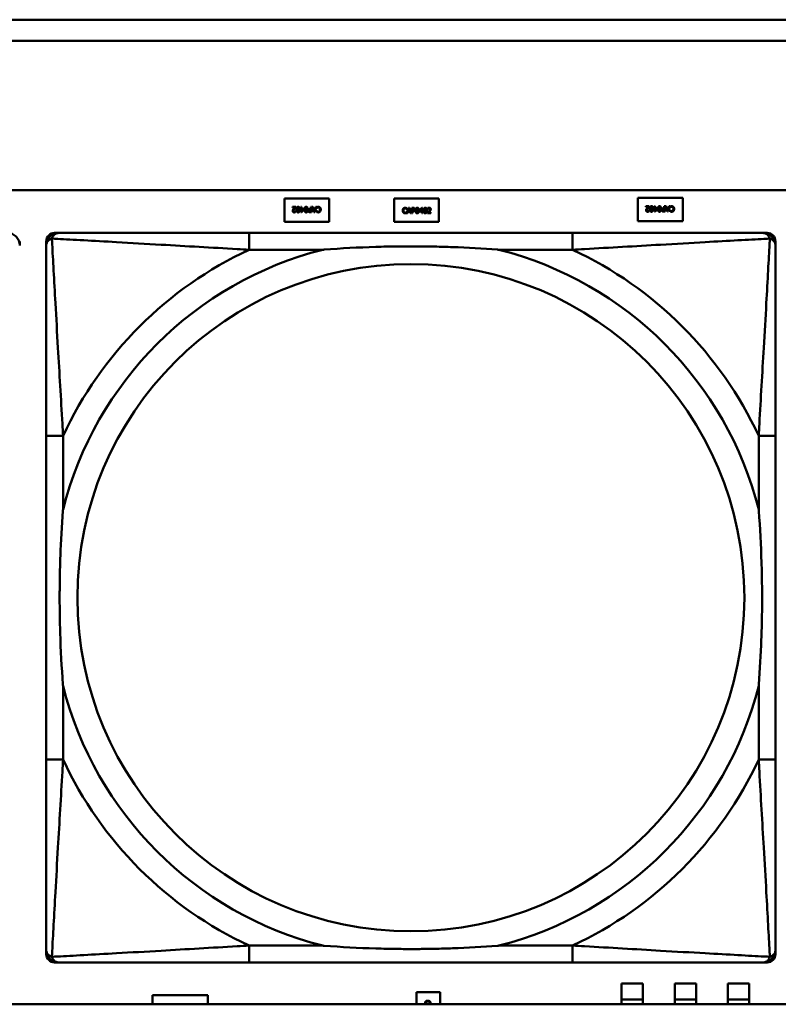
# Model space of a CAD drawing. Header units: inches. Extents: x 7.4 to 53, y 27.5 to 52.4.
# Tile 58 of 128: x 37.85 to 38.562, y 30.172 to 31.096. Entities that reach past the tile are written whole.
import ezdxf

# ---------------------------------------------------------------- set-up
doc = ezdxf.new("R2010")
doc.units = ezdxf.units.IN
doc.header["$MEASUREMENT"] = 0
doc.layers.add('Visible Edges(ANSI)', color=7, linetype='Continuous', lineweight=50)
doc.layers.add('Visible Tangent Edges(ANSI)', color=7, linetype='Continuous', lineweight=50)

msp = doc.modelspace()

# ---------------------------------------------------------------- linework, layer by layer
at = {"layer": 'Visible Edges(ANSI)'}
for p, q in [((34.00182, 31.09622), (42.14884, 31.09622)), ((42.14884, 31.07622), (34.00182, 31.07622)), ((25.05481, 30.93622), (42.14884, 30.93622)), ((38.09857, 30.90645), (38.09857, 30.92845)), ((38.09857, 30.92845), (38.14057, 30.92845)), ((38.10598, 30.9204), (38.10906, 30.9204)), ((38.10598, 30.91982), (38.10598, 30.9204)), ((38.10906, 30.9204), (38.10906, 30.91969)), ((38.11395, 30.9204), (38.11459, 30.9204)), ((38.11395, 30.91868), (38.11395, 30.9204)), ((38.11459, 30.9204), (38.11459, 30.91868)), ((38.12331, 30.9204), (38.12397, 30.9204)), ((38.12331, 30.91854), (38.12331, 30.9204)), ((38.12397, 30.9204), (38.12397, 30.9154)), ((38.12613, 30.9154), (38.12444, 30.9204)), ((38.12444, 30.9204), (38.12515, 30.9204)), ((38.12515, 30.9204), (38.1256, 30.919)), ((38.12863, 30.9204), (38.12695, 30.9154)), ((38.12751, 30.919), (38.12796, 30.9204)), ((38.12796, 30.9204), (38.12863, 30.9204)), ((38.14057, 30.92845), (38.14057, 30.90645)), ((38.20147, 30.92845), (38.24347, 30.92845)), ((38.20147, 30.90645), (38.20147, 30.92845)), ((38.24347, 30.92845), (38.24347, 30.90645)), ((38.43057, 30.90705), (38.43057, 30.92905)), ((38.43057, 30.92905), (38.47257, 30.92905)), ((38.43798, 30.921), (38.44106, 30.921)), ((38.43798, 30.92042), (38.43798, 30.921)), ((38.44044, 30.92042), (38.43798, 30.92042)), ((38.44106, 30.921), (38.44106, 30.92029)), ((38.44595, 30.921), (38.44659, 30.921)), ((38.44595, 30.91928), (38.44595, 30.921)), ((38.44659, 30.921), (38.44659, 30.91928)), ((38.45531, 30.921), (38.45597, 30.921)), ((38.45531, 30.91914), (38.45531, 30.921)), ((38.45597, 30.921), (38.45597, 30.916)), ((38.45813, 30.916), (38.45644, 30.921)), ((38.45644, 30.921), (38.45715, 30.921)), ((38.45715, 30.921), (38.4576, 30.9196)), ((38.46063, 30.921), (38.45895, 30.916)), ((38.45951, 30.9196), (38.45996, 30.921)), ((38.45996, 30.921), (38.46063, 30.921)), ((38.46072, 30.91986), (38.46072, 30.92066)), ((38.47257, 30.92905), (38.47257, 30.90705)), ((38.10844, 30.91982), (38.10598, 30.91982)), ((38.10892, 30.91631), (38.10896, 30.91631)), ((38.10896, 30.91631), (38.10896, 30.91559)), ((38.11335, 30.91868), (38.11395, 30.91868)), ((38.11335, 30.91814), (38.11335, 30.91868)), ((38.11395, 30.91814), (38.11335, 30.91814)), ((38.11395, 30.9154), (38.11395, 30.91814)), ((38.11456, 30.9154), (38.11395, 30.9154)), ((38.1168, 30.91798), (38.11456, 30.9154)), ((38.11459, 30.91868), (38.1168, 30.91868)), ((38.11459, 30.91814), (38.11459, 30.91619)), ((38.11627, 30.91814), (38.11459, 30.91814)), ((38.11459, 30.91619), (38.11627, 30.91814)), ((38.1168, 30.91868), (38.1168, 30.91798)), ((38.12397, 30.9154), (38.12271, 30.9154)), ((38.12274, 30.91854), (38.12331, 30.91854)), ((38.12275, 30.91597), (38.12331, 30.91597)), ((38.12331, 30.91797), (38.12285, 30.91797)), ((38.12331, 30.91597), (38.12331, 30.91797)), ((38.1256, 30.919), (38.12751, 30.919)), ((38.12733, 30.91843), (38.12578, 30.91843)), ((38.12578, 30.91843), (38.12656, 30.91608)), ((38.12695, 30.9154), (38.12613, 30.9154)), ((38.12656, 30.91608), (38.12733, 30.91843)), ((38.12872, 30.91926), (38.12872, 30.92006)), ((38.12876, 30.91926), (38.12872, 30.91926)), ((38.12872, 30.91573), (38.12872, 30.91653)), ((38.12872, 30.91653), (38.12877, 30.91653)), ((38.21332, 30.91837), (38.21326, 30.91837)), ((38.21327, 30.91564), (38.21332, 30.91564)), ((38.21332, 30.91917), (38.21332, 30.91837)), ((38.21332, 30.91564), (38.21332, 30.91485)), ((38.2134, 30.91451), (38.21508, 30.91951)), ((38.21407, 30.91451), (38.2134, 30.91451)), ((38.21452, 30.9159), (38.21407, 30.91451)), ((38.21643, 30.9159), (38.21452, 30.9159)), ((38.21548, 30.91883), (38.21471, 30.91647)), ((38.21471, 30.91647), (38.21625, 30.91647)), ((38.21508, 30.91951), (38.2159, 30.91951)), ((38.21625, 30.91647), (38.21548, 30.91883)), ((38.2159, 30.91951), (38.21759, 30.91451)), ((38.21689, 30.91451), (38.21643, 30.9159)), ((38.21759, 30.91451), (38.21689, 30.91451)), ((38.21806, 30.91451), (38.21806, 30.91951)), ((38.21806, 30.91951), (38.21932, 30.91951)), ((38.21872, 30.91451), (38.21806, 30.91451)), ((38.21928, 30.91893), (38.21872, 30.91893)), ((38.21872, 30.91893), (38.21872, 30.91694)), ((38.21872, 30.91694), (38.21918, 30.91694)), ((38.21872, 30.91637), (38.21872, 30.91451)), ((38.21929, 30.91637), (38.21872, 30.91637)), ((38.22523, 30.91693), (38.22747, 30.91951)), ((38.22523, 30.91622), (38.22523, 30.91693)), ((38.22744, 30.91622), (38.22523, 30.91622)), ((38.22744, 30.91872), (38.22576, 30.91676)), ((38.22576, 30.91676), (38.22744, 30.91676)), ((38.22744, 30.91676), (38.22744, 30.91872)), ((38.22744, 30.91451), (38.22744, 30.91622)), ((38.22808, 30.91451), (38.22744, 30.91451)), ((38.22747, 30.91951), (38.22808, 30.91951)), ((38.22808, 30.91951), (38.22808, 30.91676)), ((38.22808, 30.91676), (38.22868, 30.91676)), ((38.22808, 30.91622), (38.22808, 30.91451)), ((38.22868, 30.91622), (38.22808, 30.91622)), ((38.22868, 30.91676), (38.22868, 30.91622)), ((38.23297, 30.91451), (38.23297, 30.91522)), ((38.23605, 30.91451), (38.23297, 30.91451)), ((38.23307, 30.9186), (38.23307, 30.91931)), ((38.23311, 30.9186), (38.23307, 30.9186)), ((38.2336, 30.91509), (38.23605, 30.91509)), ((38.23605, 30.91509), (38.23605, 30.91451)), ((38.44092, 30.91691), (38.44096, 30.91691)), ((38.44096, 30.91691), (38.44096, 30.91619)), ((38.44535, 30.91928), (38.44595, 30.91928)), ((38.44535, 30.91874), (38.44535, 30.91928)), ((38.44595, 30.91874), (38.44535, 30.91874)), ((38.44595, 30.916), (38.44595, 30.91874)), ((38.44656, 30.916), (38.44595, 30.916)), ((38.4488, 30.91858), (38.44656, 30.916)), ((38.44659, 30.91928), (38.4488, 30.91928)), ((38.44659, 30.91874), (38.44659, 30.91679)), ((38.44827, 30.91874), (38.44659, 30.91874)), ((38.44659, 30.91679), (38.44827, 30.91874)), ((38.4488, 30.91928), (38.4488, 30.91858)), ((38.45597, 30.916), (38.45471, 30.916)), ((38.45474, 30.91914), (38.45531, 30.91914)), ((38.45475, 30.91657), (38.45531, 30.91657)), ((38.45531, 30.91857), (38.45485, 30.91857)), ((38.45531, 30.91657), (38.45531, 30.91857)), ((38.4576, 30.9196), (38.45951, 30.9196)), ((38.45933, 30.91903), (38.45778, 30.91903)), ((38.45778, 30.91903), (38.45856, 30.91668)), ((38.45895, 30.916), (38.45813, 30.916)), ((38.45856, 30.91668), (38.45933, 30.91903)), ((38.46076, 30.91986), (38.46072, 30.91986)), ((38.46072, 30.91633), (38.46072, 30.91713)), ((38.46072, 30.91713), (38.46077, 30.91713)), ((38.14057, 30.90645), (38.09857, 30.90645)), ((38.24347, 30.90645), (38.20147, 30.90645)), ((38.47257, 30.90705), (38.43057, 30.90705)), ((37.88255, 30.89595), (37.88649, 30.89595)), ((38.36916, 30.89595), (38.06523, 30.89595)), ((38.5479, 30.89595), (38.55184, 30.89595)), ((37.84971, 30.88807), (37.84971, 30.88414)), ((37.87467, 30.21878), (37.87467, 30.88807)), ((38.55971, 30.88807), (38.55971, 30.88414)), ((37.87468, 30.70539), (37.87468, 30.40147)), ((38.55971, 30.40147), (38.55971, 30.70539)), ((38.55971, 30.22273), (38.55971, 30.21878)), ((38.55184, 30.21091), (37.88255, 30.21091)), ((38.06523, 30.21092), (38.36916, 30.21092)), ((38.41507, 30.17595), (38.41507, 30.19105)), ((38.41507, 30.19105), (38.43507, 30.19105)), ((38.43507, 30.19105), (38.43507, 30.17595)), ((38.46507, 30.17595), (38.46507, 30.19105)), ((38.46507, 30.19105), (38.48507, 30.19105)), ((38.48507, 30.19105), (38.48507, 30.17595)), ((38.51507, 30.17595), (38.51507, 30.19105)), ((38.51507, 30.19105), (38.53507, 30.19105)), ((38.53507, 30.19105), (38.53507, 30.17595)), ((38.22257, 30.18305), (38.24457, 30.18305)), ((38.22257, 30.17158), (38.22257, 30.18305)), ((38.24457, 30.18305), (38.24457, 30.17158)), ((42.14884, 30.17158), (25.05481, 30.17158)), ((37.97457, 30.17158), (37.97457, 30.18005)), ((37.97457, 30.18005), (38.02657, 30.18005)), ((38.02657, 30.18005), (38.02657, 30.17158)), ((38.41507, 30.17595), (38.43507, 30.17595)), ((38.41507, 30.17158), (38.41507, 30.17595)), ((38.43507, 30.17595), (38.43507, 30.17158)), ((38.46507, 30.17595), (38.48507, 30.17595)), ((38.46507, 30.17158), (38.46507, 30.17595)), ((38.48507, 30.17595), (38.48507, 30.17158)), ((38.51507, 30.17595), (38.53507, 30.17595)), ((38.51507, 30.17158), (38.51507, 30.17595)), ((38.53507, 30.17595), (38.53507, 30.17158))]:
    msp.add_line(p, q, dxfattribs=at)
for centre, radius, start, end in [((37.8379, 30.88414), 0.01181, 0, 89.99999), ((37.88255, 30.88807), 0.00787, 90, 180), ((37.88649, 30.88414), 0.01181, 90.00001, 180), ((38.5479, 30.88414), 0.01181, 0, 89.99999), ((38.55184, 30.88807), 0.00787, 0, 90), ((37.88255, 30.21878), 0.00787, 180, 270), ((37.88649, 30.22273), 0.01181, 180, 269.99999), ((38.5479, 30.22273), 0.01181, 270.00001, 360), ((38.55184, 30.21878), 0.00787, 270, 0)]:
    msp.add_arc(centre, radius, start, end, dxfattribs=at)
for points in [[(38.1097, 30.9179), (38.1097, 30.91924), (38.11049, 30.9205), (38.1113, 30.9205)], [(38.1113, 30.9205), (38.11213, 30.9205), (38.1129, 30.91922), (38.1129, 30.9179)], [(38.11721, 30.9179), (38.11721, 30.91924), (38.11799, 30.9205), (38.1188, 30.9205)], [(38.1188, 30.9205), (38.11963, 30.9205), (38.1204, 30.91922), (38.1204, 30.9179)], [(38.12872, 30.92006), (38.12888, 30.92014), (38.12917, 30.92028), (38.12938, 30.92034)], [(38.12938, 30.92034), (38.1296, 30.92042), (38.12997, 30.92049), (38.13027, 30.92049)], [(38.13027, 30.92049), (38.13076, 30.92049), (38.13158, 30.92016), (38.13188, 30.91983)], [(38.43911, 30.91912), (38.43943, 30.91947), (38.4402, 30.9202), (38.44044, 30.92042)], [(38.44106, 30.92029), (38.44073, 30.91998), (38.44014, 30.9194), (38.43986, 30.91909)], [(38.4417, 30.9185), (38.4417, 30.91984), (38.44249, 30.9211), (38.4433, 30.9211)], [(38.4433, 30.92055), (38.44302, 30.92055), (38.44266, 30.92029), (38.44256, 30.92002)], [(38.4433, 30.9211), (38.44413, 30.9211), (38.4449, 30.91982), (38.4449, 30.9185)], [(38.44405, 30.92001), (38.44395, 30.92027), (38.44359, 30.92055), (38.4433, 30.92055)], [(38.44921, 30.9185), (38.44921, 30.91984), (38.44999, 30.9211), (38.4508, 30.9211)], [(38.4508, 30.92055), (38.45053, 30.92055), (38.45017, 30.92029), (38.45007, 30.92002)], [(38.4508, 30.9211), (38.45163, 30.9211), (38.4524, 30.91982), (38.4524, 30.9185)], [(38.45155, 30.92001), (38.45146, 30.92027), (38.4511, 30.92055), (38.4508, 30.92055)], [(38.46072, 30.92066), (38.46088, 30.92074), (38.46117, 30.92088), (38.46138, 30.92094)], [(38.46129, 30.92027), (38.46111, 30.92016), (38.46084, 30.91994), (38.46076, 30.91986)], [(38.46226, 30.92051), (38.46198, 30.92051), (38.46149, 30.92037), (38.46129, 30.92027)], [(38.46138, 30.92094), (38.4616, 30.92102), (38.46197, 30.92109), (38.46227, 30.92109)], [(38.46335, 30.92001), (38.46314, 30.92026), (38.46258, 30.92051), (38.46226, 30.92051)], [(38.46227, 30.92109), (38.46276, 30.92109), (38.46358, 30.92076), (38.46388, 30.92043)], [(38.46388, 30.92043), (38.46418, 30.92011), (38.46451, 30.91914), (38.46451, 30.9185)], [(38.10619, 30.91667), (38.10619, 30.91696), (38.10632, 30.91746), (38.10645, 30.91767)], [(38.10768, 30.91529), (38.10698, 30.91529), (38.10619, 30.91604), (38.10619, 30.91667)], [(38.10645, 30.91767), (38.10657, 30.91789), (38.10692, 30.91832), (38.10711, 30.91852)], [(38.10786, 30.91849), (38.10728, 30.91786), (38.10687, 30.9171), (38.10687, 30.9167)], [(38.10687, 30.9167), (38.10687, 30.91649), (38.107, 30.91618), (38.10711, 30.91608)], [(38.10711, 30.91852), (38.10743, 30.91887), (38.1082, 30.9196), (38.10844, 30.91982)], [(38.10711, 30.91608), (38.10723, 30.91597), (38.10754, 30.91587), (38.10773, 30.91587)], [(38.10896, 30.91559), (38.10875, 30.91549), (38.10801, 30.91529), (38.10768, 30.91529)], [(38.10773, 30.91587), (38.1079, 30.91587), (38.10827, 30.91596), (38.10844, 30.91603)], [(38.10906, 30.91969), (38.10873, 30.91938), (38.10814, 30.9188), (38.10786, 30.91849)], [(38.10844, 30.91603), (38.10858, 30.91609), (38.10884, 30.91625), (38.10892, 30.91631)], [(38.1113, 30.9153), (38.11048, 30.9153), (38.1097, 30.91659), (38.1097, 30.9179)], [(38.11056, 30.91942), (38.11047, 30.91918), (38.11038, 30.91841), (38.11038, 30.9179)], [(38.11038, 30.9179), (38.11038, 30.91738), (38.11047, 30.91663), (38.11057, 30.91637)], [(38.1113, 30.91995), (38.11102, 30.91995), (38.11066, 30.91969), (38.11056, 30.91942)], [(38.11057, 30.91637), (38.11067, 30.91612), (38.11102, 30.91585), (38.1113, 30.91585)], [(38.11205, 30.91941), (38.11195, 30.91967), (38.11159, 30.91995), (38.1113, 30.91995)], [(38.1129, 30.9179), (38.1129, 30.91655), (38.11212, 30.9153), (38.1113, 30.9153)], [(38.1113, 30.91585), (38.11158, 30.91585), (38.11194, 30.91612), (38.11205, 30.91638)], [(38.11222, 30.9179), (38.11222, 30.91843), (38.11216, 30.91913), (38.11205, 30.91941)], [(38.11205, 30.91638), (38.11215, 30.91663), (38.11222, 30.91741), (38.11222, 30.9179)], [(38.1188, 30.9153), (38.11798, 30.9153), (38.11721, 30.91659), (38.11721, 30.9179)], [(38.11807, 30.91942), (38.11797, 30.91918), (38.11789, 30.91841), (38.11789, 30.9179)], [(38.11789, 30.9179), (38.11789, 30.91738), (38.11797, 30.91663), (38.11807, 30.91637)], [(38.1188, 30.91995), (38.11853, 30.91995), (38.11817, 30.91969), (38.11807, 30.91942)], [(38.11807, 30.91637), (38.11817, 30.91612), (38.11852, 30.91585), (38.1188, 30.91585)], [(38.11955, 30.91941), (38.11946, 30.91967), (38.1191, 30.91995), (38.1188, 30.91995)], [(38.1204, 30.9179), (38.1204, 30.91655), (38.11962, 30.9153), (38.1188, 30.9153)], [(38.1188, 30.91585), (38.11908, 30.91585), (38.11944, 30.91612), (38.11955, 30.91638)], [(38.11972, 30.9179), (38.11972, 30.91843), (38.11966, 30.91913), (38.11955, 30.91941)], [(38.11955, 30.91638), (38.11965, 30.91663), (38.11972, 30.91741), (38.11972, 30.9179)], [(38.12081, 30.91691), (38.12081, 30.91723), (38.12104, 30.91781), (38.12125, 30.91802)], [(38.12141, 30.91571), (38.12113, 30.9159), (38.12081, 30.91649), (38.12081, 30.91691)], [(38.12125, 30.91802), (38.12151, 30.91827), (38.12221, 30.91854), (38.12274, 30.91854)], [(38.12271, 30.9154), (38.12227, 30.9154), (38.12164, 30.91554), (38.12141, 30.91571)], [(38.12179, 30.91767), (38.12164, 30.91752), (38.1215, 30.91717), (38.1215, 30.91693)], [(38.1215, 30.91693), (38.1215, 30.91667), (38.12168, 30.91629), (38.12186, 30.91616)], [(38.12285, 30.91797), (38.12245, 30.91797), (38.12195, 30.91784), (38.12179, 30.91767)], [(38.12186, 30.91616), (38.12202, 30.91606), (38.12244, 30.91597), (38.12275, 30.91597)], [(38.12938, 30.91544), (38.12922, 30.91549), (38.12888, 30.91564), (38.12872, 30.91573)], [(38.12929, 30.91967), (38.12911, 30.91956), (38.12884, 30.91934), (38.12876, 30.91926)], [(38.12877, 30.91653), (38.12886, 30.91645), (38.12913, 30.91623), (38.12933, 30.91612)], [(38.13026, 30.91991), (38.12998, 30.91991), (38.12949, 30.91977), (38.12929, 30.91967)], [(38.12933, 30.91612), (38.12952, 30.91601), (38.12997, 30.91588), (38.13026, 30.91588)], [(38.13026, 30.91531), (38.13001, 30.91531), (38.12957, 30.91538), (38.12938, 30.91544)], [(38.13135, 30.91941), (38.13114, 30.91966), (38.13058, 30.91991), (38.13026, 30.91991)], [(38.13026, 30.91588), (38.13058, 30.91588), (38.13115, 30.91614), (38.13137, 30.91639)], [(38.13188, 30.916), (38.13158, 30.91566), (38.13077, 30.91531), (38.13026, 30.91531)], [(38.13181, 30.9179), (38.13181, 30.91842), (38.13157, 30.91916), (38.13135, 30.91941)], [(38.13137, 30.91639), (38.13158, 30.91665), (38.13181, 30.91742), (38.13181, 30.9179)], [(38.13188, 30.91983), (38.13218, 30.91951), (38.13251, 30.91854), (38.13251, 30.9179)], [(38.13251, 30.9179), (38.13251, 30.91727), (38.13219, 30.91634), (38.13188, 30.916)], [(38.20952, 30.917), (38.20952, 30.91763), (38.20984, 30.91856), (38.21015, 30.91891)], [(38.21015, 30.91507), (38.20985, 30.9154), (38.20952, 30.91637), (38.20952, 30.917)], [(38.21015, 30.91891), (38.21045, 30.91924), (38.21127, 30.9196), (38.21177, 30.9196)], [(38.21176, 30.91442), (38.21127, 30.91442), (38.21045, 30.91475), (38.21015, 30.91507)], [(38.21066, 30.91851), (38.21045, 30.91826), (38.21022, 30.91748), (38.21022, 30.917)], [(38.21022, 30.917), (38.21022, 30.91649), (38.21046, 30.91575), (38.21068, 30.91549)], [(38.21177, 30.91903), (38.21145, 30.91903), (38.21088, 30.91877), (38.21066, 30.91851)], [(38.21068, 30.91549), (38.21089, 30.91524), (38.21145, 30.91499), (38.21177, 30.91499)], [(38.21265, 30.91456), (38.21243, 30.91449), (38.21206, 30.91442), (38.21176, 30.91442)], [(38.21177, 30.9196), (38.21202, 30.9196), (38.21246, 30.91952), (38.21265, 30.91947)], [(38.2127, 30.91879), (38.21251, 30.91889), (38.21206, 30.91903), (38.21177, 30.91903)], [(38.21177, 30.91499), (38.21206, 30.91499), (38.21255, 30.91513), (38.21274, 30.91524)], [(38.21265, 30.91947), (38.21281, 30.91941), (38.21315, 30.91926), (38.21332, 30.91917)], [(38.21332, 30.91485), (38.21315, 30.91477), (38.21286, 30.91463), (38.21265, 30.91456)], [(38.21326, 30.91837), (38.21317, 30.91845), (38.2129, 30.91868), (38.2127, 30.91879)], [(38.21274, 30.91524), (38.21292, 30.91535), (38.21319, 30.91556), (38.21327, 30.91564)], [(38.21918, 30.91694), (38.21958, 30.91694), (38.22008, 30.91707), (38.22024, 30.91724)], [(38.22017, 30.91874), (38.22001, 30.91885), (38.21959, 30.91893), (38.21928, 30.91893)], [(38.22078, 30.91689), (38.22052, 30.91663), (38.21982, 30.91637), (38.21929, 30.91637)], [(38.21932, 30.91951), (38.21976, 30.91951), (38.22039, 30.91936), (38.22063, 30.91919)], [(38.22053, 30.91798), (38.22053, 30.91824), (38.22035, 30.91862), (38.22017, 30.91874)], [(38.22024, 30.91724), (38.22039, 30.91739), (38.22053, 30.91774), (38.22053, 30.91798)], [(38.22063, 30.91919), (38.2209, 30.919), (38.22122, 30.91842), (38.22122, 30.918)], [(38.22122, 30.918), (38.22122, 30.91768), (38.22099, 30.91709), (38.22078, 30.91689)], [(38.22163, 30.917), (38.22163, 30.91836), (38.22241, 30.91961), (38.22323, 30.91961)], [(38.22323, 30.9144), (38.2224, 30.9144), (38.22163, 30.91569), (38.22163, 30.917)], [(38.22248, 30.91853), (38.22238, 30.91827), (38.22231, 30.91749), (38.22231, 30.917)], [(38.22231, 30.917), (38.22231, 30.91648), (38.22237, 30.91577), (38.22248, 30.9155)], [(38.22323, 30.91905), (38.22295, 30.91905), (38.22259, 30.91879), (38.22248, 30.91853)], [(38.22248, 30.9155), (38.22257, 30.91524), (38.22293, 30.91496), (38.22323, 30.91496)], [(38.22323, 30.91961), (38.22405, 30.91961), (38.22482, 30.91831), (38.22482, 30.91701)], [(38.22396, 30.91853), (38.22386, 30.91879), (38.22351, 30.91905), (38.22323, 30.91905)], [(38.22482, 30.91701), (38.22482, 30.91566), (38.22404, 30.9144), (38.22323, 30.9144)], [(38.22323, 30.91496), (38.2235, 30.91496), (38.22386, 30.91522), (38.22396, 30.91548)], [(38.22414, 30.91701), (38.22414, 30.91752), (38.22406, 30.91828), (38.22396, 30.91853)], [(38.22396, 30.91548), (38.22406, 30.91573), (38.22414, 30.91649), (38.22414, 30.91701)], [(38.22913, 30.917), (38.22913, 30.91836), (38.22991, 30.91961), (38.23073, 30.91961)], [(38.23073, 30.9144), (38.2299, 30.9144), (38.22913, 30.91569), (38.22913, 30.917)], [(38.22998, 30.91853), (38.22988, 30.91827), (38.22981, 30.91749), (38.22981, 30.917)], [(38.22981, 30.917), (38.22981, 30.91648), (38.22988, 30.91577), (38.22998, 30.9155)], [(38.23073, 30.91905), (38.23045, 30.91905), (38.23009, 30.91879), (38.22998, 30.91853)], [(38.22998, 30.9155), (38.23008, 30.91524), (38.23044, 30.91496), (38.23073, 30.91496)], [(38.23073, 30.91961), (38.23155, 30.91961), (38.23233, 30.91831), (38.23233, 30.91701)], [(38.23146, 30.91853), (38.23136, 30.91879), (38.23101, 30.91905), (38.23073, 30.91905)], [(38.23233, 30.91701), (38.23233, 30.91566), (38.23154, 30.9144), (38.23073, 30.9144)], [(38.23073, 30.91496), (38.23101, 30.91496), (38.23137, 30.91522), (38.23147, 30.91548)], [(38.23165, 30.91701), (38.23165, 30.91752), (38.23157, 30.91828), (38.23146, 30.91853)], [(38.23147, 30.91548), (38.23157, 30.91573), (38.23165, 30.91649), (38.23165, 30.91701)], [(38.23297, 30.91522), (38.2333, 30.91553), (38.23389, 30.91611), (38.23417, 30.91642)], [(38.23307, 30.91931), (38.23328, 30.91941), (38.23402, 30.91961), (38.23435, 30.91961)], [(38.2336, 30.91887), (38.23345, 30.91882), (38.23319, 30.91866), (38.23311, 30.9186)], [(38.2343, 30.91903), (38.23413, 30.91903), (38.23376, 30.91894), (38.2336, 30.91887)], [(38.23492, 30.91638), (38.2346, 30.91604), (38.23383, 30.9153), (38.2336, 30.91509)], [(38.23417, 30.91642), (38.23475, 30.91705), (38.23516, 30.9178), (38.23516, 30.9182)], [(38.23492, 30.91883), (38.2348, 30.91893), (38.23449, 30.91903), (38.2343, 30.91903)], [(38.23435, 30.91961), (38.23505, 30.91961), (38.23584, 30.91887), (38.23584, 30.91824)], [(38.23516, 30.9182), (38.23516, 30.91841), (38.23503, 30.91873), (38.23492, 30.91883)], [(38.23558, 30.91724), (38.23546, 30.91702), (38.23511, 30.91659), (38.23492, 30.91638)], [(38.23584, 30.91824), (38.23584, 30.91794), (38.23571, 30.91745), (38.23558, 30.91724)], [(38.43819, 30.91727), (38.43819, 30.91756), (38.43832, 30.91806), (38.43845, 30.91827)], [(38.43968, 30.91589), (38.43898, 30.91589), (38.43819, 30.91664), (38.43819, 30.91727)], [(38.43845, 30.91827), (38.43857, 30.91849), (38.43892, 30.91892), (38.43911, 30.91912)], [(38.43986, 30.91909), (38.43928, 30.91846), (38.43887, 30.9177), (38.43887, 30.9173)], [(38.43887, 30.9173), (38.43887, 30.91709), (38.439, 30.91678), (38.43911, 30.91668)], [(38.43911, 30.91668), (38.43923, 30.91657), (38.43954, 30.91647), (38.43973, 30.91647)], [(38.44096, 30.91619), (38.44075, 30.91609), (38.44001, 30.91589), (38.43968, 30.91589)], [(38.43973, 30.91647), (38.4399, 30.91647), (38.44027, 30.91656), (38.44044, 30.91663)], [(38.44044, 30.91663), (38.44058, 30.91669), (38.44084, 30.91685), (38.44092, 30.91691)], [(38.4433, 30.9159), (38.44248, 30.9159), (38.4417, 30.91719), (38.4417, 30.9185)], [(38.44256, 30.92002), (38.44247, 30.91978), (38.44238, 30.91901), (38.44238, 30.9185)], [(38.44238, 30.9185), (38.44238, 30.91798), (38.44247, 30.91723), (38.44257, 30.91697)], [(38.44257, 30.91697), (38.44267, 30.91672), (38.44302, 30.91645), (38.4433, 30.91645)], [(38.4449, 30.9185), (38.4449, 30.91715), (38.44412, 30.9159), (38.4433, 30.9159)], [(38.4433, 30.91645), (38.44358, 30.91645), (38.44394, 30.91672), (38.44405, 30.91698)], [(38.44422, 30.9185), (38.44422, 30.91903), (38.44416, 30.91973), (38.44405, 30.92001)], [(38.44405, 30.91698), (38.44415, 30.91723), (38.44422, 30.91801), (38.44422, 30.9185)], [(38.4508, 30.9159), (38.44998, 30.9159), (38.44921, 30.91719), (38.44921, 30.9185)], [(38.45007, 30.92002), (38.44997, 30.91978), (38.44989, 30.91901), (38.44989, 30.9185)], [(38.44989, 30.9185), (38.44989, 30.91798), (38.44997, 30.91723), (38.45007, 30.91697)], [(38.45007, 30.91697), (38.45017, 30.91672), (38.45052, 30.91645), (38.4508, 30.91645)], [(38.4524, 30.9185), (38.4524, 30.91715), (38.45162, 30.9159), (38.4508, 30.9159)], [(38.4508, 30.91645), (38.45108, 30.91645), (38.45144, 30.91672), (38.45155, 30.91698)], [(38.45172, 30.9185), (38.45172, 30.91903), (38.45166, 30.91973), (38.45155, 30.92001)], [(38.45155, 30.91698), (38.45165, 30.91723), (38.45172, 30.91801), (38.45172, 30.9185)], [(38.45281, 30.91751), (38.45281, 30.91783), (38.45304, 30.91841), (38.45325, 30.91862)], [(38.45341, 30.91631), (38.45313, 30.9165), (38.45281, 30.91709), (38.45281, 30.91751)], [(38.45325, 30.91862), (38.45351, 30.91887), (38.45421, 30.91914), (38.45474, 30.91914)], [(38.45471, 30.916), (38.45427, 30.916), (38.45364, 30.91614), (38.45341, 30.91631)], [(38.45379, 30.91827), (38.45364, 30.91812), (38.4535, 30.91777), (38.4535, 30.91753)], [(38.4535, 30.91753), (38.4535, 30.91727), (38.45368, 30.91689), (38.45386, 30.91676)], [(38.45485, 30.91857), (38.45445, 30.91857), (38.45395, 30.91844), (38.45379, 30.91827)], [(38.45386, 30.91676), (38.45402, 30.91666), (38.45444, 30.91657), (38.45475, 30.91657)], [(38.46138, 30.91604), (38.46122, 30.91609), (38.46088, 30.91624), (38.46072, 30.91633)], [(38.46077, 30.91713), (38.46086, 30.91705), (38.46113, 30.91683), (38.46133, 30.91672)], [(38.46133, 30.91672), (38.46152, 30.91661), (38.46197, 30.91648), (38.46226, 30.91648)], [(38.46226, 30.91591), (38.46201, 30.91591), (38.46157, 30.91598), (38.46138, 30.91604)], [(38.46226, 30.91648), (38.46258, 30.91648), (38.46315, 30.91674), (38.46337, 30.91699)], [(38.46388, 30.9166), (38.46358, 30.91626), (38.46277, 30.91591), (38.46226, 30.91591)], [(38.46381, 30.9185), (38.46381, 30.91902), (38.46357, 30.91976), (38.46335, 30.92001)], [(38.46337, 30.91699), (38.46358, 30.91725), (38.46381, 30.91802), (38.46381, 30.9185)], [(38.46451, 30.9185), (38.46451, 30.91787), (38.46419, 30.91694), (38.46388, 30.9166)], [(38.23053, 30.17276), (38.23053, 30.17324), (38.23086, 30.17407), (38.23119, 30.17437)], [(38.23068, 30.17187), (38.2306, 30.17209), (38.23053, 30.17246), (38.23053, 30.17276)], [(38.23078, 30.17158), (38.23073, 30.1717), (38.23068, 30.17187)], [(38.2316, 30.17384), (38.23136, 30.17363), (38.23111, 30.17307), (38.23111, 30.17275)], [(38.23111, 30.17275), (38.23111, 30.17246), (38.23125, 30.17197), (38.23135, 30.17178)], [(38.23119, 30.17437), (38.23151, 30.17467), (38.23248, 30.175), (38.23312, 30.175)], [(38.23135, 30.17178), (38.23142, 30.17167), (38.23148, 30.17158)], [(38.23312, 30.1743), (38.2326, 30.1743), (38.23186, 30.17406), (38.2316, 30.17384)], [(38.23312, 30.175), (38.23374, 30.175), (38.23468, 30.17468), (38.23502, 30.17437)], [(38.23463, 30.17386), (38.23437, 30.17407), (38.2336, 30.1743), (38.23312, 30.1743)], [(38.23514, 30.17275), (38.23514, 30.17307), (38.23488, 30.17364), (38.23463, 30.17386)], [(38.23475, 30.17158), (38.23483, 30.17169), (38.2349, 30.17182)], [(38.2349, 30.17182), (38.23501, 30.17201), (38.23514, 30.17246), (38.23514, 30.17275)], [(38.23502, 30.17437), (38.23536, 30.17407), (38.23571, 30.17325), (38.23571, 30.17275)], [(38.23558, 30.17187), (38.23553, 30.17173), (38.23547, 30.17158)], [(38.23571, 30.17275), (38.23571, 30.1725), (38.23564, 30.17205), (38.23558, 30.17187)]]:
    msp.add_open_spline(points, degree=2, dxfattribs=at)
for points, knots in [([(38.06523, 30.89595), (38.06166, 30.89595), (38.05807, 30.89595), (38.05448, 30.89595), (38.02127, 30.89595), (37.98756, 30.89595), (37.9567, 30.89595), (37.92976, 30.89595), (37.90421, 30.89595), (37.89077, 30.89595), (37.88916, 30.89595), (37.88773, 30.89595), (37.88649, 30.89595)], [0, 0, 0, 0, 0.0272471, 0.0272471, 0.0272471, 0.2790553, 0.2790553, 0.2790553, 0.4988354, 0.4988354, 0.4988354, 0.5252205, 0.5252205, 0.5252205, 0.5252205]), ([(38.5479, 30.89595), (38.53301, 30.89595), (38.49141, 30.89595), (38.45077, 30.89595), (38.42424, 30.89595), (38.39638, 30.89595), (38.36916, 30.89595)], [-0.5252205, -0.5252205, -0.5252205, -0.5252205, -0.20743, -0.20743, -0.20743, 0, 0, 0, 0]), ([(37.87468, 30.88414), (37.87468, 30.86925), (37.87468, 30.82765), (37.87468, 30.787), (37.87468, 30.76047), (37.87468, 30.73262), (37.87468, 30.70539)], [-0.5252205, -0.5252205, -0.5252205, -0.5252205, -0.20743, -0.20743, -0.20743, 0, 0, 0, 0]), ([(38.13445, 30.8802), (38.13488, 30.88023), (38.13532, 30.88027), (38.15183, 30.88151), (38.16789, 30.88237), (38.19084, 30.88308), (38.19754, 30.88322), (38.20672, 30.88333), (38.20919, 30.88335), (38.21327, 30.88337), (38.21487, 30.88338), (38.218, 30.88338), (38.21953, 30.88338), (38.2231, 30.88336), (38.22515, 30.88335), (38.23132, 30.88329), (38.23545, 30.88323), (38.24518, 30.88303), (38.25078, 30.88287), (38.27055, 30.88215), (38.28459, 30.88136), (38.29907, 30.88027), (38.29951, 30.88023), (38.29994, 30.8802)], [-0.416114, -0.416114, -0.416114, -0.416114, -0.4127691, -0.4127691, -0.2896446, -0.2896446, -0.2388934, -0.2388934, -0.2201881, -0.2201881, -0.2080204, -0.2080204, -0.196499, -0.196499, -0.1809939, -0.1809939, -0.149741, -0.149741, -0.1073162, -0.1073162, 0, 0, 0.0033356, 0.0033356, 0.0033356, 0.0033356]), ([(38.55971, 30.70539), (38.55971, 30.70897), (38.55971, 30.71256), (38.55971, 30.71615), (38.55971, 30.74936), (38.55971, 30.78306), (38.55971, 30.81393), (38.55971, 30.84087), (38.55971, 30.86642), (38.55971, 30.87986), (38.55971, 30.88147), (38.55971, 30.8829), (38.55971, 30.88414)], [0, 0, 0, 0, 0.0272471, 0.0272471, 0.0272471, 0.2790553, 0.2790553, 0.2790553, 0.4988354, 0.4988354, 0.4988354, 0.5252205, 0.5252205, 0.5252205, 0.5252205]), ([(37.89043, 30.47068), (37.89039, 30.47112), (37.89036, 30.47156), (37.88912, 30.48806), (37.88826, 30.50412), (37.88755, 30.52708), (37.88741, 30.53378), (37.8873, 30.54295), (37.88728, 30.54542), (37.88726, 30.5495), (37.88725, 30.55111), (37.88725, 30.55424), (37.88725, 30.55576), (37.88726, 30.55933), (37.88728, 30.56138), (37.88733, 30.56756), (37.8874, 30.57169), (37.8876, 30.58142), (37.88776, 30.58702), (37.88848, 30.60678), (37.88927, 30.62083), (37.89036, 30.63531), (37.89039, 30.63574), (37.89043, 30.63618)], [-0.416114, -0.416114, -0.416114, -0.416114, -0.4127691, -0.4127691, -0.2896446, -0.2896446, -0.2388934, -0.2388934, -0.2201881, -0.2201881, -0.2080204, -0.2080204, -0.196499, -0.196499, -0.1809939, -0.1809939, -0.149741, -0.149741, -0.1073162, -0.1073162, 0, 0, 0.0033356, 0.0033356, 0.0033356, 0.0033356]), ([(38.54396, 30.63618), (38.544, 30.63574), (38.54403, 30.63531), (38.54527, 30.6188), (38.54613, 30.60274), (38.54684, 30.57978), (38.54698, 30.57309), (38.54709, 30.56391), (38.54711, 30.56144), (38.54713, 30.55736), (38.54714, 30.55575), (38.54714, 30.55262), (38.54714, 30.5511), (38.54713, 30.54753), (38.54711, 30.54548), (38.54706, 30.5393), (38.54699, 30.53518), (38.54679, 30.52544), (38.54663, 30.51984), (38.54591, 30.50008), (38.54512, 30.48604), (38.54403, 30.47156), (38.544, 30.47112), (38.54396, 30.47068)], [-0.416114, -0.416114, -0.416114, -0.416114, -0.4127691, -0.4127691, -0.2896446, -0.2896446, -0.2388934, -0.2388934, -0.2201881, -0.2201881, -0.2080204, -0.2080204, -0.196499, -0.196499, -0.1809939, -0.1809939, -0.149741, -0.149741, -0.1073162, -0.1073162, 0, 0, 0.0033356, 0.0033356, 0.0033356, 0.0033356]), ([(37.87468, 30.40147), (37.87468, 30.37425), (37.87468, 30.34639), (37.87468, 30.31986), (37.87468, 30.27922), (37.87468, 30.23761), (37.87468, 30.22273)], [3.9382945, 3.9382945, 3.9382945, 3.9382945, 4.1457245, 4.1457245, 4.1457245, 4.463515, 4.463515, 4.463515, 4.463515]), ([(38.55971, 30.22273), (38.55971, 30.23761), (38.55971, 30.27922), (38.55971, 30.31986), (38.55971, 30.34639), (38.55971, 30.37425), (38.55971, 30.40147)], [-0.5252205, -0.5252205, -0.5252205, -0.5252205, -0.20743, -0.20743, -0.20743, 0, 0, 0, 0]), ([(38.29994, 30.22666), (38.29951, 30.22663), (38.29907, 30.2266), (38.28459, 30.22551), (38.27055, 30.22472), (38.25078, 30.224), (38.24518, 30.22384), (38.23545, 30.22363), (38.23132, 30.22357), (38.22515, 30.22351), (38.2231, 30.2235), (38.21953, 30.22349), (38.218, 30.22349), (38.21487, 30.22349), (38.21327, 30.22349), (38.20919, 30.22351), (38.20672, 30.22353), (38.19754, 30.22364), (38.19084, 30.22379), (38.16789, 30.22449), (38.15183, 30.22535), (38.13532, 30.2266), (38.13488, 30.22663), (38.13445, 30.22666)], [-0.4149464, -0.4149464, -0.4149464, -0.4149464, -0.41162, -0.41162, -0.3046026, -0.3046026, -0.2622958, -0.2622958, -0.23113, -0.23113, -0.215668, -0.215668, -0.2041787, -0.2041787, -0.1920448, -0.1920448, -0.1733916, -0.1733916, -0.1227817, -0.1227817, 0, 0, 0.0033356, 0.0033356, 0.0033356, 0.0033356]), ([(37.88649, 30.21092), (37.90138, 30.21092), (37.94298, 30.21092), (37.98362, 30.21092), (38.01015, 30.21092), (38.03801, 30.21092), (38.06523, 30.21092)], [-0.5252205, -0.5252205, -0.5252205, -0.5252205, -0.20743, -0.20743, -0.20743, 0, 0, 0, 0]), ([(38.36916, 30.21092), (38.39638, 30.21092), (38.42424, 30.21092), (38.45077, 30.21092), (38.49141, 30.21092), (38.53301, 30.21092), (38.5479, 30.21092)], [3.9382945, 3.9382945, 3.9382945, 3.9382945, 4.1457245, 4.1457245, 4.1457245, 4.463515, 4.463515, 4.463515, 4.463515])]:
    msp.add_open_spline(points, degree=3, knots=knots, dxfattribs=at)
at = {"layer": 'Visible Tangent Edges(ANSI)'}
for p, q in [((38.06523, 30.89595), (38.06523, 30.8802)), ((38.36916, 30.89595), (38.36916, 30.8802)), ((38.06523, 30.8802), (38.13445, 30.8802)), ((38.29994, 30.8802), (38.36916, 30.8802)), ((37.89043, 30.70539), (37.87468, 30.70539)), ((37.89043, 30.63618), (37.89043, 30.70539)), ((38.55971, 30.70539), (38.54396, 30.70539)), ((38.54396, 30.70539), (38.54396, 30.63618)), ((37.89043, 30.40147), (37.89043, 30.47068)), ((38.54396, 30.47068), (38.54396, 30.40147)), ((37.89043, 30.40147), (37.87468, 30.40147)), ((38.55971, 30.40147), (38.54396, 30.40147)), ((38.06523, 30.22666), (38.06523, 30.21092)), ((38.13445, 30.22666), (38.06523, 30.22666)), ((38.36916, 30.22666), (38.29994, 30.22666)), ((38.36916, 30.22666), (38.36916, 30.21092))]:
    msp.add_line(p, q, dxfattribs=at)
msp.add_circle((38.2172, 30.55343), 0.31328, dxfattribs=at)
for radius, start, end in [(0.33708, 104.21029, 165.78971), (0.36037, 114.94069, 155.05931), (0.33708, 14.21029, 75.78971), (0.36037, 24.94069, 65.05931), (0.33708, 194.21029, 255.78971), (0.33708, 284.21029, 345.78971), (0.36037, 204.94069, 245.05931), (0.36037, 294.94069, 335.05931)]:
    msp.add_arc((38.2172, 30.55343), radius, start, end, dxfattribs=at)
for points, knots in [([(37.87996, 30.89066), (37.88014, 30.89125), (37.88035, 30.89179), (37.88089, 30.89284), (37.88122, 30.89333), (37.88183, 30.89404), (37.88208, 30.89429), (37.88249, 30.89463), (37.88263, 30.89473), (37.883, 30.89499), (37.88324, 30.89514), (37.8839, 30.89547), (37.88433, 30.89563), (37.88532, 30.89588), (37.88588, 30.89595), (37.88649, 30.89595)], [-0.00012419, -0.00012419, -0.00012419, -0.00012419, 0.00449537, 0.00449537, 0.00977487, 0.00977487, 0.01307456, 0.01307456, 0.0147244, 0.0147244, 0.01736415, 0.01736415, 0.02158775, 0.02158775, 0.02627331, 0.02627331, 0.02627331, 0.02627331]), ([(38.5479, 30.89595), (38.54851, 30.89595), (38.54907, 30.89588), (38.55006, 30.89563), (38.55049, 30.89547), (38.55115, 30.89514), (38.55139, 30.89499), (38.55176, 30.89473), (38.5519, 30.89463), (38.55231, 30.89429), (38.55256, 30.89404), (38.55317, 30.89333), (38.5535, 30.89284), (38.55404, 30.89179), (38.55425, 30.89125), (38.55443, 30.89066)], [-0.02627331, -0.02627331, -0.02627331, -0.02627331, -0.02158775, -0.02158775, -0.01736415, -0.01736415, -0.0147244, -0.0147244, -0.01307456, -0.01307456, -0.00977487, -0.00977487, -0.00449537, -0.00449537, 0.00012419, 0.00012419, 0.00012419, 0.00012419]), ([(37.87468, 30.88414), (37.87468, 30.88475), (37.87475, 30.88531), (37.875, 30.88629), (37.87516, 30.88673), (37.87549, 30.88738), (37.87563, 30.88763), (37.87589, 30.888), (37.876, 30.88814), (37.87634, 30.88854), (37.87659, 30.88879), (37.87729, 30.88941), (37.87779, 30.88974), (37.87884, 30.89027), (37.87938, 30.89049), (37.87996, 30.89066)], [-0.02627331, -0.02627331, -0.02627331, -0.02627331, -0.02158775, -0.02158775, -0.01736415, -0.01736415, -0.0147244, -0.0147244, -0.01307456, -0.01307456, -0.00977487, -0.00977487, -0.00449537, -0.00449537, 0.00012419, 0.00012419, 0.00012419, 0.00012419]), ([(37.89043, 30.70539), (37.89022, 30.70914), (37.89002, 30.71292), (37.8885, 30.74027), (37.88706, 30.76445), (37.88485, 30.80229), (37.88404, 30.81635), (37.88205, 30.85158), (37.88096, 30.8717), (37.88015, 30.88713), (37.88005, 30.88897), (37.87996, 30.89066)], [0, 0, 0, 0, 0.0278591, 0.0278591, 0.201273, 0.201273, 0.3066357, 0.3066357, 0.475216, 0.475216, 0.5007189, 0.5007189, 0.5007189, 0.5007189]), ([(37.87996, 30.89066), (37.88166, 30.89058), (37.88349, 30.89048), (37.89893, 30.88967), (37.91905, 30.88858), (37.95428, 30.88659), (37.96833, 30.88577), (38.00617, 30.88357), (38.03036, 30.88213), (38.05771, 30.88061), (38.06148, 30.8804), (38.06523, 30.8802)], [-0.5007189, -0.5007189, -0.5007189, -0.5007189, -0.475216, -0.475216, -0.3066357, -0.3066357, -0.201273, -0.201273, -0.0278591, -0.0278591, 0, 0, 0, 0]), ([(38.36916, 30.8802), (38.37291, 30.8804), (38.37668, 30.88061), (38.40404, 30.88213), (38.42822, 30.88357), (38.46606, 30.88577), (38.48011, 30.88659), (38.51534, 30.88858), (38.53546, 30.88967), (38.5509, 30.89048), (38.55273, 30.89058), (38.55443, 30.89066)], [0, 0, 0, 0, 0.0278591, 0.0278591, 0.201273, 0.201273, 0.3066357, 0.3066357, 0.475216, 0.475216, 0.5007189, 0.5007189, 0.5007189, 0.5007189]), ([(38.55443, 30.89066), (38.55434, 30.88897), (38.55424, 30.88713), (38.55343, 30.8717), (38.55234, 30.85158), (38.55035, 30.81635), (38.54954, 30.80229), (38.54733, 30.76445), (38.5459, 30.74027), (38.54437, 30.71292), (38.54417, 30.70914), (38.54396, 30.70539)], [-0.5007189, -0.5007189, -0.5007189, -0.5007189, -0.475216, -0.475216, -0.3066357, -0.3066357, -0.201273, -0.201273, -0.0278591, -0.0278591, 0, 0, 0, 0]), ([(38.55443, 30.89066), (38.55501, 30.89049), (38.55555, 30.89027), (38.5566, 30.88974), (38.5571, 30.88941), (38.5578, 30.88879), (38.55805, 30.88854), (38.55839, 30.88814), (38.5585, 30.888), (38.55876, 30.88763), (38.5589, 30.88738), (38.55923, 30.88673), (38.5594, 30.88629), (38.55964, 30.88531), (38.55971, 30.88475), (38.55971, 30.88414)], [-0.00012419, -0.00012419, -0.00012419, -0.00012419, 0.00449537, 0.00449537, 0.00977487, 0.00977487, 0.01307456, 0.01307456, 0.0147244, 0.0147244, 0.01736415, 0.01736415, 0.02158775, 0.02158775, 0.02627331, 0.02627331, 0.02627331, 0.02627331]), ([(37.87996, 30.2162), (37.88005, 30.2179), (37.88015, 30.21973), (37.88096, 30.23516), (37.88205, 30.25528), (37.88404, 30.29052), (37.88485, 30.30457), (37.88706, 30.34241), (37.8885, 30.36659), (37.89002, 30.39395), (37.89022, 30.39772), (37.89043, 30.40147)], [-4.4390134, -4.4390134, -4.4390134, -4.4390134, -4.4135105, -4.4135105, -4.2449302, -4.2449302, -4.1395675, -4.1395675, -3.9661536, -3.9661536, -3.9382945, -3.9382945, -3.9382945, -3.9382945]), ([(38.54396, 30.40147), (38.54417, 30.39772), (38.54437, 30.39395), (38.5459, 30.36659), (38.54733, 30.34241), (38.54954, 30.30457), (38.55035, 30.29052), (38.55234, 30.25528), (38.55343, 30.23516), (38.55424, 30.21973), (38.55434, 30.2179), (38.55443, 30.2162)], [0, 0, 0, 0, 0.0278591, 0.0278591, 0.201273, 0.201273, 0.3066357, 0.3066357, 0.475216, 0.475216, 0.5007189, 0.5007189, 0.5007189, 0.5007189]), ([(38.06523, 30.22666), (38.06148, 30.22646), (38.05771, 30.22625), (38.03036, 30.22473), (38.00617, 30.2233), (37.96833, 30.22109), (37.95428, 30.22028), (37.91905, 30.21828), (37.89893, 30.2172), (37.88349, 30.21638), (37.88166, 30.21629), (37.87996, 30.2162)], [0, 0, 0, 0, 0.0278591, 0.0278591, 0.201273, 0.201273, 0.3066357, 0.3066357, 0.475216, 0.475216, 0.5007189, 0.5007189, 0.5007189, 0.5007189]), ([(38.55443, 30.2162), (38.55273, 30.21629), (38.5509, 30.21638), (38.53546, 30.2172), (38.51534, 30.21828), (38.48011, 30.22028), (38.46606, 30.22109), (38.42822, 30.2233), (38.40404, 30.22473), (38.37668, 30.22625), (38.37291, 30.22646), (38.36916, 30.22666)], [-4.4390134, -4.4390134, -4.4390134, -4.4390134, -4.4135105, -4.4135105, -4.2449302, -4.2449302, -4.1395675, -4.1395675, -3.9661536, -3.9661536, -3.9382945, -3.9382945, -3.9382945, -3.9382945]), ([(37.87996, 30.2162), (37.87938, 30.21638), (37.87884, 30.21659), (37.87779, 30.21713), (37.87729, 30.21746), (37.87659, 30.21807), (37.87634, 30.21832), (37.876, 30.21873), (37.87589, 30.21886), (37.87563, 30.21924), (37.87549, 30.21948), (37.87516, 30.22014), (37.875, 30.22057), (37.87475, 30.22156), (37.87468, 30.22212), (37.87468, 30.22273)], [-0.00012419, -0.00012419, -0.00012419, -0.00012419, 0.00449537, 0.00449537, 0.00977487, 0.00977487, 0.01307456, 0.01307456, 0.0147244, 0.0147244, 0.01736415, 0.01736415, 0.02158775, 0.02158775, 0.02627331, 0.02627331, 0.02627331, 0.02627331]), ([(38.55971, 30.22273), (38.55971, 30.22212), (38.55964, 30.22156), (38.5594, 30.22057), (38.55923, 30.22014), (38.5589, 30.21948), (38.55876, 30.21924), (38.5585, 30.21886), (38.55839, 30.21873), (38.55805, 30.21832), (38.5578, 30.21807), (38.5571, 30.21746), (38.5566, 30.21713), (38.55555, 30.21659), (38.55501, 30.21638), (38.55443, 30.2162)], [-0.02627331, -0.02627331, -0.02627331, -0.02627331, -0.02158775, -0.02158775, -0.01736415, -0.01736415, -0.0147244, -0.0147244, -0.01307456, -0.01307456, -0.00977487, -0.00977487, -0.00449537, -0.00449537, 0.00012419, 0.00012419, 0.00012419, 0.00012419]), ([(37.88649, 30.21092), (37.88588, 30.21092), (37.88532, 30.21099), (37.88433, 30.21123), (37.8839, 30.21139), (37.88324, 30.21173), (37.883, 30.21187), (37.88263, 30.21213), (37.88249, 30.21224), (37.88208, 30.21257), (37.88183, 30.21282), (37.88122, 30.21353), (37.88089, 30.21403), (37.88035, 30.21508), (37.88014, 30.21561), (37.87996, 30.2162)], [-0.02627331, -0.02627331, -0.02627331, -0.02627331, -0.02158775, -0.02158775, -0.01736415, -0.01736415, -0.0147244, -0.0147244, -0.01307456, -0.01307456, -0.00977487, -0.00977487, -0.00449537, -0.00449537, 0.00012419, 0.00012419, 0.00012419, 0.00012419]), ([(38.55443, 30.2162), (38.55425, 30.21561), (38.55404, 30.21508), (38.5535, 30.21403), (38.55317, 30.21353), (38.55256, 30.21282), (38.55231, 30.21257), (38.5519, 30.21224), (38.55176, 30.21213), (38.55139, 30.21187), (38.55115, 30.21173), (38.55049, 30.21139), (38.55006, 30.21123), (38.54907, 30.21099), (38.54851, 30.21092), (38.5479, 30.21092)], [-0.00012419, -0.00012419, -0.00012419, -0.00012419, 0.00449537, 0.00449537, 0.00977487, 0.00977487, 0.01307456, 0.01307456, 0.0147244, 0.0147244, 0.01736415, 0.01736415, 0.02158775, 0.02158775, 0.02627331, 0.02627331, 0.02627331, 0.02627331])]:
    msp.add_open_spline(points, degree=3, knots=knots, dxfattribs=at)

doc.saveas('drawing.dxf')
